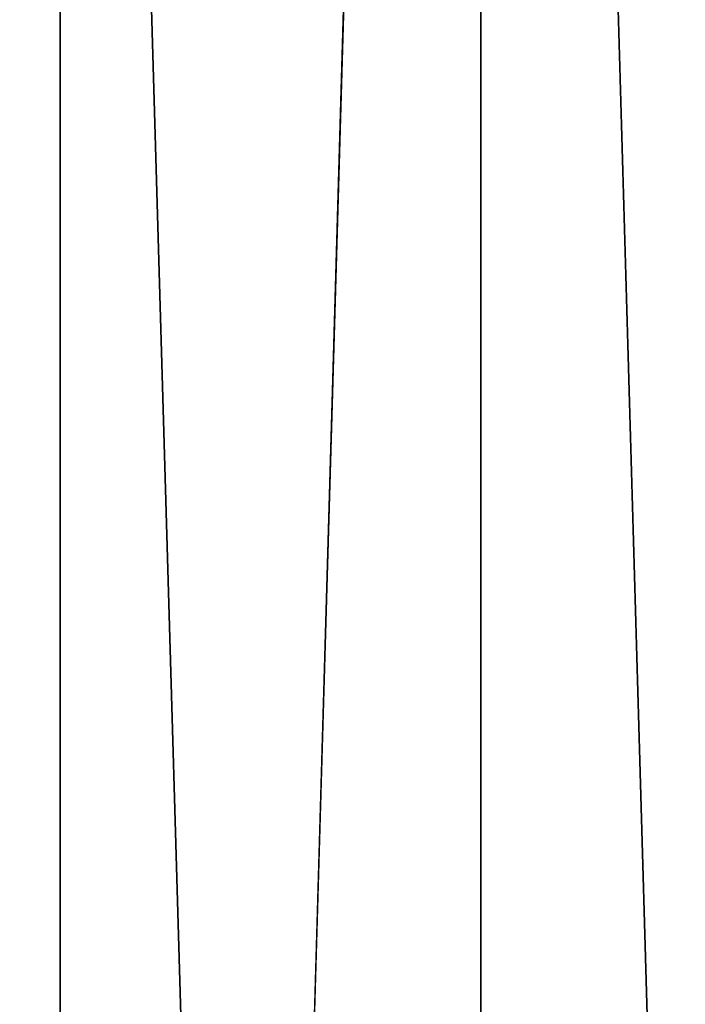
# Model space of a CAD drawing. Header units: millimetres. Extents: x -135 to 891, y -20 to 307.
# Tile 32 of 211: x -134.49 to -134.013, y 1.649 to 2.354. Entities that reach past the tile are written whole.
import ezdxf

# ---------------------------------------------------------------- set-up
doc = ezdxf.new("R2010")
doc.units = ezdxf.units.MM
doc.header["$LTSCALE"] = 65.185185
doc.layers.add('1', color=7, linetype='CONTINUOUS')
doc.layers.add('33', color=7, linetype='CONTINUOUS')

msp = doc.modelspace()

# ---------------------------------------------------------------- linework, layer by layer
at = {"layer": '1', "color": 151, "linetype": 'Continuous', "true_color": 0x70b4f2}
for points in [[(-134.15978, 5.73608, 65), (-133.79384, -6.84044, 65), (-133.79384, 6.84044, 65), (-134.15978, 5.73608, 65)], [(-134.4609, 4.6123, 65), (-134.15978, -5.73608, 65), (-134.15978, 5.73608, 65), (-134.4609, 4.6123, 65)], [(-134.15978, -5.73608, 65), (-133.79384, -6.84044, 65), (-134.15978, 5.73608, 65), (-134.15978, -5.73608, 65)], [(-134.69616, 3.47293, 65), (-134.4609, -4.6123, 65), (-134.4609, 4.6123, 65), (-134.69616, 3.47293, 65)], [(-134.4609, -4.6123, 65), (-134.15978, -5.73608, 65), (-134.4609, 4.6123, 65), (-134.4609, -4.6123, 65)], [(-134.69616, -3.47293, 65), (-134.4609, -4.6123, 65), (-134.69616, 3.47293, 65), (-134.69616, -3.47293, 65)]]:
    msp.add_3dface(points, dxfattribs=at)
at = {"layer": '33', "color": 151, "linetype": 'Continuous', "true_color": 0x70b4f2}
for points in [[(-134.15978, 5.73608, -2), (-133.79384, 6.84044, -2), (-134.15978, -5.73608, -2), (-134.15978, 5.73608, -2)], [(-134.15978, -5.73608, -2), (-133.79384, 6.84044, -2), (-133.79384, -6.84044, -2), (-134.15978, -5.73608, -2)], [(-134.4609, 4.6123, -2), (-134.15978, 5.73608, -2), (-134.4609, -4.6123, -2), (-134.4609, 4.6123, -2)], [(-134.4609, -4.6123, -2), (-134.15978, 5.73608, -2), (-134.15978, -5.73608, -2), (-134.4609, -4.6123, -2)], [(-134.69616, 3.47293, -2), (-134.4609, 4.6123, -2), (-134.69616, -3.47293, -2), (-134.69616, 3.47293, -2)], [(-134.69616, -3.47293, -2), (-134.4609, 4.6123, -2), (-134.4609, -4.6123, -2), (-134.69616, -3.47293, -2)]]:
    msp.add_3dface(points, dxfattribs=at)

doc.saveas('drawing.dxf')
